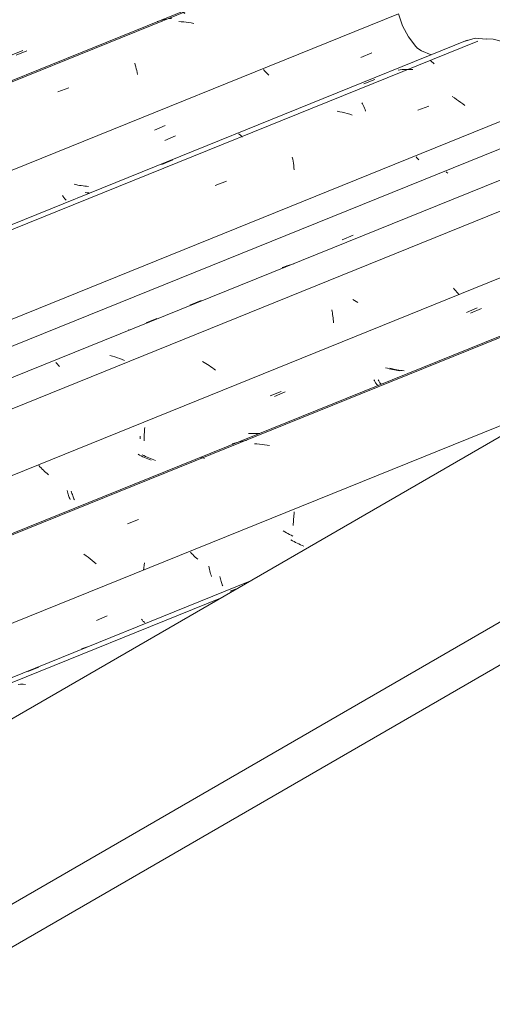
# Model space of a CAD drawing. Header units: metres. Extents: x -15.1 to 0.1, y 4.4 to 14.1.
# Tile 65 of 71: x -3.6 to -3.2, y 10 to 10.8. Entities that reach past the tile are written whole.
import ezdxf

# ---------------------------------------------------------------- set-up
doc = ezdxf.new("R2010")
doc.units = ezdxf.units.M
doc.layers.add('A-GLAZ-CWMG', color=7, linetype='Continuous', lineweight=5)
doc.layers.add('A-ROOF', color=7, linetype='Continuous', lineweight=5)

# ---------------------------------------------------------------- blocks, each defined once
blk = doc.blocks.new('FP_117-ISO_01')
at = {"layer": 'A-GLAZ-CWMG'}
blk.add_line((-3.44431, 10.32423), (-4.30724, 9.97548), dxfattribs=at)
at = {"layer": 'A-GLAZ-CWMG', "color": 9, "true_color": 0xc0c0c0}
for p, q in [((-3.61618, 10.25035), (-3.61832, 10.25028)), ((-3.61403, 10.25037), (-3.61618, 10.25035)), ((-3.61188, 10.25032), (-3.61403, 10.25037))]:
    blk.add_line(p, q, dxfattribs=at)
blk = doc.blocks.new('FP_118-ISO_01')
at = {"layer": 'A-GLAZ-CWMG', "color": 9, "true_color": 0xc0c0c0}
for p, q in [((-3.38132, 10.3939), (-3.38144, 10.39243)), ((-3.38118, 10.39537), (-3.38132, 10.3939)), ((-3.381, 10.39685), (-3.38118, 10.39537)), ((-3.3808, 10.39834), (-3.381, 10.39685)), ((-3.38165, 10.38809), (-3.38167, 10.38666)), ((-3.38161, 10.38952), (-3.38165, 10.38809)), ((-3.38154, 10.39097), (-3.38161, 10.38952)), ((-3.38144, 10.39243), (-3.38154, 10.39097)), ((-3.38238, 10.37366), (-3.38372, 10.37442)), ((-3.38102, 10.37293), (-3.38238, 10.37366)), ((-3.37964, 10.37222), (-3.38102, 10.37293)), ((-3.37825, 10.37153), (-3.37964, 10.37222)), ((-3.37685, 10.37088), (-3.37825, 10.37153)), ((-3.37543, 10.37025), (-3.37685, 10.37088)), ((-3.374, 10.36965), (-3.37543, 10.37025)), ((-3.37255, 10.36908), (-3.374, 10.36965)), ((-3.46912, 10.36274), (-3.47008, 10.36376)), ((-3.46812, 10.36171), (-3.46912, 10.36274)), ((-3.4671, 10.36069), (-3.46812, 10.36171)), ((-3.46605, 10.35968), (-3.4671, 10.36069)), ((-3.46498, 10.35868), (-3.46605, 10.35968)), ((-3.46387, 10.35768), (-3.46498, 10.35868)), ((-3.44485, 10.34299), (-3.44459, 10.34189)), ((-3.44459, 10.34189), (-3.44431, 10.34081)), ((-3.44431, 10.34081), (-3.44401, 10.33976)), ((-3.44401, 10.33976), (-3.44371, 10.33874)), ((-3.44371, 10.33874), (-3.44339, 10.33776)), ((-3.44339, 10.33776), (-3.44307, 10.3368)), ((-3.44307, 10.3368), (-3.44274, 10.33589)), ((-3.44274, 10.33589), (-3.44239, 10.335)), ((-3.55091, 10.30522), (-3.54164, 10.30916))]:
    blk.add_line(p, q, dxfattribs=at)
blk = doc.blocks.new('FP_119-ISO_01')
at = {"layer": 'A-GLAZ-CWMG'}
blk.add_line((-2.95611, 10.64844), (-4.30724, 10.10239), dxfattribs=at)
at = {"layer": 'A-GLAZ-CWMG', "color": 9, "true_color": 0xc0c0c0}
for p, q in [((-3.41287, 10.45678), (-3.41502, 10.45688)), ((-3.41071, 10.45661), (-3.41287, 10.45678)), ((-3.40855, 10.45638), (-3.41071, 10.45661)), ((-3.40638, 10.45609), (-3.40855, 10.45638)), ((-3.40423, 10.45574), (-3.40638, 10.45609)), ((-3.40207, 10.45533), (-3.40423, 10.45574)), ((-3.46071, 10.44496), (-3.46032, 10.44501)), ((-3.46032, 10.44501), (-3.4599, 10.44499)), ((-3.4599, 10.44499), (-3.45947, 10.44492)), ((-3.45947, 10.44492), (-3.45902, 10.44479)), ((-3.45902, 10.44479), (-3.45856, 10.44459)), ((-3.45856, 10.44459), (-3.45808, 10.44434)), ((-3.52425, 10.3882), (-3.51465, 10.39175)), ((-3.55986, 10.36077), (-3.5617, 10.36204)), ((-3.55806, 10.35945), (-3.55986, 10.36077)), ((-3.55628, 10.35811), (-3.55806, 10.35945)), ((-3.55454, 10.35673), (-3.55628, 10.35811)), ((-3.55283, 10.35533), (-3.55454, 10.35673)), ((-3.55116, 10.3539), (-3.55283, 10.35533)), ((-3.51015, 10.35044), (-3.51047, 10.34833)), ((-3.50988, 10.35255), (-3.51015, 10.35044)), ((-3.50964, 10.35466), (-3.50988, 10.35255))]:
    blk.add_line(p, q, dxfattribs=at)
blk = doc.blocks.new('FP_120-ISO_01')
at = {"layer": 'A-GLAZ-CWMG', "color": 9, "true_color": 0xc0c0c0}
for p, q in [((-3.22912, 10.5692), (-3.21984, 10.57315)), ((-3.29705, 10.52152), (-3.29855, 10.52194)), ((-3.29555, 10.52114), (-3.29705, 10.52152)), ((-3.29404, 10.52079), (-3.29555, 10.52114)), ((-3.29253, 10.52047), (-3.29404, 10.52079)), ((-3.29101, 10.5202), (-3.29253, 10.52047)), ((-3.28949, 10.51995), (-3.29101, 10.5202)), ((-3.28797, 10.51975), (-3.28949, 10.51995)), ((-3.28644, 10.51958), (-3.28797, 10.51975)), ((-3.30858, 10.51176), (-3.30821, 10.51109)), ((-3.30821, 10.51109), (-3.30784, 10.51046)), ((-3.30784, 10.51046), (-3.30747, 10.50987)), ((-3.30747, 10.50987), (-3.3071, 10.50932)), ((-3.3071, 10.50932), (-3.30673, 10.50881)), ((-3.30673, 10.50881), (-3.30636, 10.50834)), ((-3.30636, 10.50834), (-3.306, 10.50791)), ((-3.39784, 10.49754), (-3.38856, 10.50147)), ((-3.50954, 10.46945), (-3.50966, 10.46798)), ((-3.50939, 10.47093), (-3.50954, 10.46945)), ((-3.50986, 10.46364), (-3.50988, 10.46221)), ((-3.50988, 10.46221), (-3.50988, 10.4608)), ((-3.50988, 10.4608), (-3.50985, 10.45941)), ((-3.50982, 10.46508), (-3.50986, 10.46364)), ((-3.50975, 10.46652), (-3.50982, 10.46508)), ((-3.50966, 10.46798), (-3.50975, 10.46652)), ((-3.41508, 10.46579), (-3.4166, 10.46586)), ((-3.41355, 10.46575), (-3.41508, 10.46579)), ((-3.41203, 10.46575), (-3.41355, 10.46575)), ((-3.41051, 10.46579), (-3.41203, 10.46575)), ((-3.51018, 10.44678), (-3.51156, 10.44749)), ((-3.5088, 10.44609), (-3.51018, 10.44678)), ((-3.50739, 10.44543), (-3.5088, 10.44609)), ((-3.50597, 10.4448), (-3.50739, 10.44543)), ((-3.50454, 10.4442), (-3.50597, 10.4448)), ((-3.5031, 10.44363), (-3.50454, 10.4442)), ((-3.50164, 10.44309), (-3.5031, 10.44363)), ((-3.59951, 10.43718), (-3.60045, 10.43817)), ((-3.59855, 10.43619), (-3.59951, 10.43718)), ((-3.59756, 10.4352), (-3.59855, 10.43619)), ((-3.59654, 10.43422), (-3.59756, 10.4352)), ((-3.50017, 10.44257), (-3.50164, 10.44309)), ((-3.5955, 10.43325), (-3.59654, 10.43422)), ((-3.59443, 10.43229), (-3.5955, 10.43325)), ((-3.59333, 10.43134), (-3.59443, 10.43229)), ((-3.59221, 10.43039), (-3.59333, 10.43134)), ((-3.57256, 10.41636), (-3.57227, 10.41531)), ((-3.57227, 10.41531), (-3.57197, 10.41429)), ((-3.57197, 10.41429), (-3.57165, 10.4133)), ((-3.57165, 10.4133), (-3.57133, 10.41234)), ((-3.57133, 10.41234), (-3.571, 10.41142)), ((-3.571, 10.41142), (-3.57065, 10.41053)), ((-3.57065, 10.41053), (-3.57031, 10.40968)), ((-3.57031, 10.40968), (-3.56995, 10.40886))]:
    blk.add_line(p, q, dxfattribs=at)
blk = doc.blocks.new('FP_121-ISO_01')
at = {"layer": 'A-GLAZ-CWMG'}
blk.add_line((-3.07049, 10.71056), (-4.30724, 10.21074), dxfattribs=at)
at = {"layer": 'A-GLAZ-CWMG', "color": 9, "true_color": 0xc0c0c0}
for p, q in [((-3.2429, 10.58939), (-3.24389, 10.59046)), ((-3.24193, 10.58831), (-3.2429, 10.58939)), ((-3.24099, 10.58722), (-3.24193, 10.58831)), ((-3.24008, 10.58613), (-3.24099, 10.58722)), ((-3.32894, 10.57988), (-3.33042, 10.5807)), ((-3.32748, 10.57903), (-3.32894, 10.57988)), ((-3.32604, 10.57816), (-3.32748, 10.57903)), ((-3.2392, 10.58503), (-3.24008, 10.58613)), ((-3.34857, 10.57195), (-3.3483, 10.57064)), ((-3.3483, 10.57064), (-3.34804, 10.56931)), ((-3.34804, 10.56931), (-3.34781, 10.56795)), ((-3.34781, 10.56795), (-3.34759, 10.56657)), ((-3.34759, 10.56657), (-3.3474, 10.56516)), ((-3.3474, 10.56516), (-3.34723, 10.56372)), ((-3.34723, 10.56372), (-3.34708, 10.56226)), ((-3.34708, 10.56226), (-3.34695, 10.56078)), ((-3.45818, 10.52672), (-3.45965, 10.52755)), ((-3.45673, 10.52585), (-3.45818, 10.52672)), ((-3.4553, 10.52496), (-3.45673, 10.52585)), ((-3.45389, 10.52403), (-3.4553, 10.52496)), ((-3.45251, 10.52308), (-3.45389, 10.52403)), ((-3.45114, 10.52211), (-3.45251, 10.52308)), ((-3.4498, 10.52111), (-3.45114, 10.52211)), ((-3.44849, 10.52009), (-3.4498, 10.52111))]:
    blk.add_line(p, q, dxfattribs=at)
blk = doc.blocks.new('FP_122-ISO_01')
at = {"layer": 'A-GLAZ-CWMG', "color": 9, "true_color": 0xc0c0c0}
for p, q in [((-3.24949, 10.68989), (-3.25012, 10.69057)), ((-3.24885, 10.68921), (-3.24949, 10.68989)), ((-3.33958, 10.63219), (-3.3303, 10.63612)), ((-3.50826, 10.56066), (-3.49899, 10.56459))]:
    blk.add_line(p, q, dxfattribs=at)
blk = doc.blocks.new('Rectangular Mullion - Telha Fibrocimento - Ondulada-1868137-ISO_01')
at = {"layer": 'A-GLAZ-CWMG'}
for p, q in [((-3.1359, 10.73777), (-4.30724, 10.26438)), ((-3.02404, 10.67208), (-4.30724, 10.15348)), ((-3.1502, 10.49403), (-4.30724, 10.02642))]:
    blk.add_line(p, q, dxfattribs=at)
for name in ['FP_121-ISO_01', 'FP_122-ISO_01', 'FP_119-ISO_01', 'FP_120-ISO_01', 'FP_118-ISO_01', 'FP_117-ISO_01']:
    blk.add_blockref(name, (0, 0), dxfattribs=at)
blk = doc.blocks.new('FP_124-ISO_01')
at = {"layer": 'A-GLAZ-CWMG'}
blk.add_line((-3.41896, 10.33886), (-4.30724, 9.97987), dxfattribs=at)
at = {"layer": 'A-GLAZ-CWMG', "color": 9, "true_color": 0xc0c0c0}
for p, q in [((-3.43589, 10.33034), (-3.42903, 10.33305)), ((-3.56219, 10.28143), (-3.56388, 10.28079)), ((-3.56048, 10.28201), (-3.56219, 10.28143)), ((-3.55875, 10.28254), (-3.56048, 10.28201)), ((-3.61, 10.26127), (-3.60042, 10.26509))]:
    blk.add_line(p, q, dxfattribs=at)
blk = doc.blocks.new('FP_125-ISO_01')
at = {"layer": 'A-GLAZ-CWMG', "color": 9, "true_color": 0xc0c0c0}
for p, q in [((-3.38893, 10.38126), (-3.39024, 10.38205)), ((-3.38759, 10.38048), (-3.38893, 10.38126)), ((-3.38624, 10.37973), (-3.38759, 10.38048)), ((-3.38487, 10.37901), (-3.38624, 10.37973)), ((-3.38349, 10.37831), (-3.38487, 10.37901)), ((-3.38209, 10.37763), (-3.38349, 10.37831)), ((-3.4542, 10.35174), (-3.45395, 10.35036)), ((-3.45395, 10.35036), (-3.45368, 10.34902)), ((-3.45368, 10.34902), (-3.45339, 10.34771)), ((-3.45339, 10.34771), (-3.45308, 10.34643)), ((-3.45308, 10.34643), (-3.45276, 10.34519)), ((-3.45276, 10.34519), (-3.45242, 10.344)), ((-3.45242, 10.344), (-3.45206, 10.34284)), ((-3.51218, 10.30622), (-3.51175, 10.30565)), ((-3.51175, 10.30565), (-3.51133, 10.30514)), ((-3.51133, 10.30514), (-3.51091, 10.30468)), ((-3.51091, 10.30468), (-3.5105, 10.30428)), ((-3.5105, 10.30428), (-3.51009, 10.30392)), ((-3.51009, 10.30392), (-3.5097, 10.30361)), ((-3.5097, 10.30361), (-3.50932, 10.30336))]:
    blk.add_line(p, q, dxfattribs=at)
blk = doc.blocks.new('FP_126-ISO_01')
at = {"layer": 'A-GLAZ-CWMG'}
blk.add_line((-2.95916, 10.64837), (-4.30724, 10.10355), dxfattribs=at)
at = {"layer": 'A-GLAZ-CWMG', "color": 9, "true_color": 0xc0c0c0}
for p, q in [((-3.43216, 10.45741), (-3.43417, 10.45677)), ((-3.43013, 10.45799), (-3.43216, 10.45741)), ((-3.42808, 10.4585), (-3.43013, 10.45799)), ((-3.42601, 10.45894), (-3.42808, 10.4585)), ((-3.42392, 10.45931), (-3.42601, 10.45894)), ((-3.42182, 10.45962), (-3.42392, 10.45931))]:
    blk.add_line(p, q, dxfattribs=at)
blk = doc.blocks.new('FP_127-ISO_01')
at = {"layer": 'A-GLAZ-CWMG', "color": 9, "true_color": 0xc0c0c0}
for p, q in [((-3.2327, 10.56973), (-3.22342, 10.57368)), ((-3.30076, 10.52174), (-3.30225, 10.52218)), ((-3.29926, 10.52133), (-3.30076, 10.52174)), ((-3.29776, 10.52096), (-3.29926, 10.52133)), ((-3.29625, 10.52062), (-3.29776, 10.52096)), ((-3.29473, 10.52032), (-3.29625, 10.52062)), ((-3.29321, 10.52005), (-3.29473, 10.52032)), ((-3.29169, 10.51982), (-3.29321, 10.52005)), ((-3.29017, 10.51962), (-3.29169, 10.51982)), ((-3.3123, 10.51184), (-3.31193, 10.51114)), ((-3.31193, 10.51114), (-3.31156, 10.51049)), ((-3.31156, 10.51049), (-3.31119, 10.50987)), ((-3.31119, 10.50987), (-3.31082, 10.50929)), ((-3.31082, 10.50929), (-3.31045, 10.50875)), ((-3.31045, 10.50875), (-3.31008, 10.50825)), ((-3.31008, 10.50825), (-3.30971, 10.50779)), ((-3.30971, 10.50779), (-3.30935, 10.50737)), ((-3.40143, 10.49799), (-3.39215, 10.50194)), ((-3.51338, 10.46272), (-3.51339, 10.4613)), ((-3.51336, 10.46347), (-3.51338, 10.46272)), ((-3.41878, 10.46576), (-3.4203, 10.46586)), ((-3.41725, 10.46569), (-3.41878, 10.46576)), ((-3.41572, 10.46566), (-3.41725, 10.46569)), ((-3.4142, 10.46567), (-3.41572, 10.46566)), ((-3.41268, 10.46572), (-3.4142, 10.46567)), ((-3.41117, 10.46581), (-3.41268, 10.46572)), ((-3.41012, 10.4659), (-3.41117, 10.46581)), ((-3.5138, 10.44716), (-3.51516, 10.44788)), ((-3.51241, 10.44646), (-3.5138, 10.44716)), ((-3.51102, 10.44578), (-3.51241, 10.44646)), ((-3.50961, 10.44513), (-3.51102, 10.44578)), ((-3.50818, 10.44451), (-3.50961, 10.44513)), ((-3.50674, 10.44392), (-3.50818, 10.44451)), ((-3.50529, 10.44336), (-3.50674, 10.44392)), ((-3.50383, 10.44283), (-3.50529, 10.44336)), ((-3.57619, 10.41666), (-3.57591, 10.41559)), ((-3.57591, 10.41559), (-3.57561, 10.41455)), ((-3.57561, 10.41455), (-3.5753, 10.41354)), ((-3.5753, 10.41354), (-3.57498, 10.41256)), ((-3.57498, 10.41256), (-3.57466, 10.41162)), ((-3.57466, 10.41162), (-3.57432, 10.41071)), ((-3.57432, 10.41071), (-3.57397, 10.40983)), ((-3.57397, 10.40983), (-3.57362, 10.40899))]:
    blk.add_line(p, q, dxfattribs=at)
blk = doc.blocks.new('FP_128-ISO_01')
at = {"layer": 'A-GLAZ-CWMG'}
blk.add_line((-3.09202, 10.72867), (-4.30724, 10.23755), dxfattribs=at)
at = {"layer": 'A-GLAZ-CWMG', "color": 9, "true_color": 0xc0c0c0}
for p, q in [((-3.38919, 10.60902), (-3.39116, 10.60827)), ((-3.38721, 10.60971), (-3.38919, 10.60902)), ((-3.3852, 10.61034), (-3.38721, 10.60971)), ((-3.38317, 10.61091), (-3.3852, 10.61034)), ((-3.38112, 10.61142), (-3.38317, 10.61091)), ((-3.47049, 10.57606), (-3.46088, 10.57992)), ((-3.52316, 10.55491), (-3.52279, 10.55499)), ((-3.53723, 10.53206), (-3.53937, 10.5326)), ((-3.53509, 10.53146), (-3.53723, 10.53206)), ((-3.53297, 10.53081), (-3.53509, 10.53146)), ((-3.53086, 10.53011), (-3.53297, 10.53081)), ((-3.52876, 10.52935), (-3.53086, 10.53011)), ((-3.52668, 10.52855), (-3.52876, 10.52935)), ((-3.58585, 10.52663), (-3.58533, 10.52619)), ((-3.58533, 10.52619), (-3.58481, 10.5257)), ((-3.58481, 10.5257), (-3.58428, 10.52515)), ((-3.58428, 10.52515), (-3.58374, 10.52455)), ((-3.58374, 10.52455), (-3.58319, 10.52389)), ((-3.58319, 10.52389), (-3.58264, 10.52317))]:
    blk.add_line(p, q, dxfattribs=at)
blk = doc.blocks.new('FP_129-ISO_01')
at = {"layer": 'A-GLAZ-CWMG', "color": 9, "true_color": 0xc0c0c0}
for p, q in [((-3.2753, 10.70261), (-3.27609, 10.70346)), ((-3.27448, 10.70176), (-3.2753, 10.70261)), ((-3.27365, 10.70091), (-3.27448, 10.70176))]:
    blk.add_line(p, q, dxfattribs=at)
blk = doc.blocks.new('FP_130-ISO_01')
at = {"layer": 'A-GLAZ-CWMG'}
blk.add_line((-3.22306, 10.80279), (-4.30724, 10.36463), dxfattribs=at)
at = {"layer": 'A-GLAZ-CWMG', "color": 9, "true_color": 0xc0c0c0}
for p, q in [((-3.26366, 10.78567), (-3.26318, 10.78543)), ((-3.26318, 10.78543), (-3.26268, 10.78513)), ((-3.26268, 10.78513), (-3.26218, 10.78477)), ((-3.26218, 10.78477), (-3.26166, 10.78435)), ((-3.26166, 10.78435), (-3.26113, 10.78387)), ((-3.26113, 10.78387), (-3.26059, 10.78333)), ((-3.32264, 10.74984), (-3.32209, 10.74878)), ((-3.32209, 10.74878), (-3.32155, 10.74766)), ((-3.24313, 10.75396), (-3.24502, 10.75518)), ((-3.24128, 10.75271), (-3.24313, 10.75396)), ((-3.23945, 10.75142), (-3.24128, 10.75271)), ((-3.23765, 10.7501), (-3.23945, 10.75142)), ((-3.23589, 10.74874), (-3.23765, 10.7501)), ((-3.23416, 10.74736), (-3.23589, 10.74874)), ((-3.3417, 10.74206), (-3.34385, 10.74246)), ((-3.33955, 10.7416), (-3.3417, 10.74206)), ((-3.3374, 10.74109), (-3.33955, 10.7416)), ((-3.33526, 10.74051), (-3.3374, 10.74109)), ((-3.33313, 10.73989), (-3.33526, 10.74051)), ((-3.33102, 10.7392), (-3.33313, 10.73989)), ((-3.32155, 10.74766), (-3.32101, 10.74649)), ((-3.32101, 10.74649), (-3.32048, 10.74526)), ((-3.32048, 10.74526), (-3.31996, 10.74399)), ((-3.31996, 10.74399), (-3.31945, 10.74266)), ((-3.27464, 10.74331), (-3.26507, 10.74685)), ((-3.38251, 10.70316), (-3.38217, 10.70142)), ((-3.38217, 10.70142), (-3.38185, 10.69965)), ((-3.38185, 10.69965), (-3.38157, 10.69784)), ((-3.38157, 10.69784), (-3.38131, 10.69599)), ((-3.38131, 10.69599), (-3.38107, 10.69411)), ((-3.38107, 10.69411), (-3.38087, 10.6922)), ((-3.44872, 10.67878), (-3.43914, 10.68234))]:
    blk.add_line(p, q, dxfattribs=at)
blk = doc.blocks.new('FP_131-ISO_01')
at = {"layer": 'A-GLAZ-CWMG', "color": 9, "true_color": 0xc0c0c0}
for p, q in [((-3.32347, 10.78874), (-3.31419, 10.79266)), ((-3.40648, 10.7773), (-3.40737, 10.77826)), ((-3.40557, 10.77636), (-3.40648, 10.7773)), ((-3.40463, 10.77541), (-3.40557, 10.77636)), ((-3.40366, 10.77447), (-3.40463, 10.77541)), ((-3.40268, 10.77354), (-3.40366, 10.77447)), ((-3.49221, 10.71745), (-3.48293, 10.72137)), ((-3.55915, 10.6725), (-3.56067, 10.67273)), ((-3.55762, 10.67231), (-3.55915, 10.6725)), ((-3.55677, 10.67223), (-3.55762, 10.67231))]:
    blk.add_line(p, q, dxfattribs=at)
blk = doc.blocks.new('FP_132-ISO_01')
at = {"layer": 'A-GLAZ-CWMG'}
blk.add_line((-3.3526, 10.87735), (-4.30724, 10.49154), dxfattribs=at)
at = {"layer": 'A-GLAZ-CWMG', "color": 9, "true_color": 0xc0c0c0}
for p, q in [((-3.47801, 10.81937), (-3.48017, 10.81949)), ((-3.47585, 10.8192), (-3.47801, 10.81937)), ((-3.47368, 10.81896), (-3.47585, 10.8192)), ((-3.47152, 10.81866), (-3.47368, 10.81896)), ((-3.46936, 10.8183), (-3.47152, 10.81866)), ((-3.4672, 10.81788), (-3.46936, 10.8183)), ((-3.51799, 10.78382), (-3.51755, 10.78228)), ((-3.51755, 10.78228), (-3.51712, 10.7807)), ((-3.51712, 10.7807), (-3.51672, 10.77907)), ((-3.51672, 10.77907), (-3.51634, 10.7774)), ((-3.51634, 10.7774), (-3.51599, 10.77569)), ((-3.51599, 10.77569), (-3.51565, 10.77394)), ((-3.58425, 10.75912), (-3.57466, 10.76272))]:
    blk.add_line(p, q, dxfattribs=at)
blk = doc.blocks.new('FP_133-ISO_01')
at = {"layer": 'A-GLAZ-CWMG', "color": 9, "true_color": 0xc0c0c0}
blk.add_line((-3.61994, 10.79054), (-3.61067, 10.79445), dxfattribs=at)
blk = doc.blocks.new('Rectangular Mullion - Telha Fibrocimento - Ondulada-V123-ISO_01')
at = {"layer": 'A-GLAZ-CWMG'}
for p, q in [((-3.2912, 10.8262), (-4.30724, 10.41557)), ((-3.1612, 10.7509), (-4.30724, 10.28774))]:
    blk.add_line(p, q, dxfattribs=at)
for points in [[(-3.2912, 10.8262, 0), (-3.2877, 10.81597, 0), (-3.28266, 10.80647, 0), (-3.27638, 10.79823, 0), (-3.27536, 10.79714, 0)], [(-3.21569, 10.80457, 0), (-3.20966, 10.80449, 0), (-3.19962, 10.80175, 0), (-3.18966, 10.79595, 0), (-3.18034, 10.78741, 0), (-3.17219, 10.77664, 0), (-3.16569, 10.76423, 0), (-3.1612, 10.7509, 0)]]:
    blk.add_polyline3d(points, dxfattribs=at)
for name in ['FP_132-ISO_01', 'FP_133-ISO_01', 'FP_130-ISO_01', 'FP_131-ISO_01', 'FP_128-ISO_01', 'FP_129-ISO_01', 'FP_126-ISO_01', 'FP_127-ISO_01', 'FP_125-ISO_01', 'FP_124-ISO_01']:
    blk.add_blockref(name, (0, 0), dxfattribs=at)
blk = doc.blocks.new('FP_137-ISO_01')
at = {"layer": 'A-GLAZ-CWMG'}
blk.add_line((-3.232, 10.80357), (-4.30724, 10.36902), dxfattribs=at)
at = {"layer": 'A-GLAZ-CWMG', "color": 9, "true_color": 0xc0c0c0}
for p, q in [((-3.28976, 10.77807), (-3.29158, 10.77786)), ((-3.28794, 10.77823), (-3.28976, 10.77807)), ((-3.28611, 10.77834), (-3.28794, 10.77823)), ((-3.28427, 10.7784), (-3.28611, 10.77834)), ((-3.28242, 10.77841), (-3.28427, 10.7784)), ((-3.28057, 10.77836), (-3.28242, 10.77841)), ((-3.27872, 10.77827), (-3.28057, 10.77836)), ((-3.32107, 10.76591), (-3.31151, 10.76969)), ((-3.42875, 10.72313), (-3.42832, 10.72288)), ((-3.42832, 10.72288), (-3.42787, 10.72258)), ((-3.42787, 10.72258), (-3.42742, 10.72224)), ((-3.42742, 10.72224), (-3.42696, 10.72184)), ((-3.42696, 10.72184), (-3.42649, 10.7214)), ((-3.42649, 10.7214), (-3.42601, 10.7209)), ((-3.42601, 10.7209), (-3.42553, 10.72036)), ((-3.49481, 10.69687), (-3.48526, 10.70068)), ((-3.84193, 10.55757), (-3.83239, 10.56143)), ((-3.87671, 10.54163), (-3.87851, 10.54134)), ((-3.8749, 10.54187), (-3.87671, 10.54163)), ((-3.87308, 10.54205), (-3.8749, 10.54187)), ((-3.87125, 10.54219), (-3.87308, 10.54205)), ((-3.86941, 10.54227), (-3.87125, 10.54219)), ((-3.86757, 10.54231), (-3.86941, 10.54227)), ((-3.86572, 10.54229), (-3.86757, 10.54231)), ((-3.95656, 10.50557), (-3.95607, 10.50497)), ((-3.95607, 10.50497), (-3.95558, 10.50432))]:
    blk.add_line(p, q, dxfattribs=at)
blk = doc.blocks.new('FP_138-ISO_01')
at = {"layer": 'A-GLAZ-CWMG', "color": 9, "true_color": 0xc0c0c0}
for p, q in [((-3.50115, 10.72622), (-3.49187, 10.73016)), ((-3.56857, 10.67946), (-3.57008, 10.67982)), ((-3.56705, 10.67914), (-3.56857, 10.67946)), ((-3.56553, 10.67885), (-3.56705, 10.67914)), ((-3.56401, 10.6786), (-3.56553, 10.67885)), ((-3.56248, 10.67838), (-3.56401, 10.6786)), ((-3.56095, 10.6782), (-3.56248, 10.67838)), ((-3.55942, 10.67805), (-3.56095, 10.6782)), ((-3.55789, 10.67794), (-3.55942, 10.67805)), ((-3.58004, 10.67004), (-3.57962, 10.66935)), ((-3.57962, 10.66935), (-3.57919, 10.66871)), ((-3.57919, 10.66871), (-3.57876, 10.66812)), ((-3.57876, 10.66812), (-3.57834, 10.66758)), ((-3.57834, 10.66758), (-3.57792, 10.66709)), ((-3.57792, 10.66709), (-3.57751, 10.66665)), ((-3.57751, 10.66665), (-3.57711, 10.66627)), ((-3.66977, 10.65471), (-3.6605, 10.65864)), ((-3.68655, 10.62431), (-3.68808, 10.62432)), ((-3.68503, 10.62432), (-3.68655, 10.62431)), ((-3.68351, 10.62438), (-3.68503, 10.62432)), ((-3.68199, 10.62447), (-3.68351, 10.62438)), ((-3.68048, 10.6246), (-3.68199, 10.62447)), ((-3.67897, 10.62477), (-3.68048, 10.6246)), ((-3.67748, 10.62498), (-3.67897, 10.62477)), ((-3.67599, 10.62522), (-3.67748, 10.62498)), ((-3.78198, 10.60418), (-3.78339, 10.60484)), ((-3.78056, 10.60355), (-3.78198, 10.60418)), ((-3.77912, 10.60295), (-3.78056, 10.60355)), ((-3.77767, 10.60237), (-3.77912, 10.60295)), ((-3.77622, 10.60183), (-3.77767, 10.60237)), ((-3.77475, 10.60131), (-3.77622, 10.60183)), ((-3.77327, 10.60082), (-3.77475, 10.60131)), ((-3.77178, 10.60037), (-3.77327, 10.60082)), ((-3.84424, 10.57401), (-3.84388, 10.57288)), ((-3.84388, 10.57288), (-3.84351, 10.57179)), ((-3.84351, 10.57179), (-3.84312, 10.57074)), ((-3.84312, 10.57074), (-3.84272, 10.56973)), ((-3.84272, 10.56973), (-3.84232, 10.56877)), ((-3.84232, 10.56877), (-3.84191, 10.56785)), ((-3.84191, 10.56785), (-3.84149, 10.56699)), ((-3.95059, 10.53587), (-3.94132, 10.53978)), ((-3.90167, 10.53415), (-3.9013, 10.53392)), ((-3.9013, 10.53392), (-3.90093, 10.53374)), ((-3.90093, 10.53374), (-3.90059, 10.53361)), ((-3.90059, 10.53361), (-3.90025, 10.53353)), ((-3.90025, 10.53353), (-3.89994, 10.53351)), ((-4.06284, 10.48847), (-4.05358, 10.49237)), ((-4.03377, 10.48341), (-4.03336, 10.48293)), ((-4.03336, 10.48293), (-4.03295, 10.4825)), ((-4.03295, 10.4825), (-4.03254, 10.48212)), ((-4.03254, 10.48212), (-4.03215, 10.48179)), ((-4.03215, 10.48179), (-4.03176, 10.48152)), ((-4.03176, 10.48152), (-4.03139, 10.4813)), ((-4.03139, 10.4813), (-4.03103, 10.48112)), ((-4.13669, 10.43847), (-4.13816, 10.43815)), ((-4.13522, 10.43883), (-4.13669, 10.43847)), ((-4.13377, 10.43922), (-4.13522, 10.43883)), ((-4.13233, 10.43965), (-4.13377, 10.43922)), ((-4.23115, 10.41752), (-4.2219, 10.42141))]:
    blk.add_line(p, q, dxfattribs=at)
blk = doc.blocks.new('FP_139-ISO_01')
at = {"layer": 'A-GLAZ-CWMG'}
blk.add_line((-3.35564, 10.87728), (-4.30724, 10.4927), dxfattribs=at)
at = {"layer": 'A-GLAZ-CWMG', "color": 9, "true_color": 0xc0c0c0}
for p, q in [((-3.47775, 10.82801), (-3.47736, 10.82793)), ((-3.47736, 10.82793), (-3.47697, 10.8278)), ((-3.47697, 10.8278), (-3.47656, 10.82763)), ((-3.47656, 10.82763), (-3.47613, 10.82741)), ((-3.47613, 10.82741), (-3.4757, 10.82714)), ((-3.4757, 10.82714), (-3.47526, 10.82683)), ((-3.47526, 10.82683), (-3.47481, 10.82648)), ((-3.49676, 10.8203), (-3.49878, 10.8197)), ((-3.49471, 10.82083), (-3.49676, 10.8203)), ((-3.49264, 10.82129), (-3.49471, 10.82083)), ((-3.49056, 10.82169), (-3.49264, 10.82129)), ((-3.48846, 10.82203), (-3.49056, 10.82169)), ((-3.48635, 10.82229), (-3.48846, 10.82203)), ((-3.95127, 10.63265), (-3.94169, 10.6364)), ((-4.0845, 10.58314), (-4.08648, 10.58241)), ((-4.0825, 10.5838), (-4.0845, 10.58314)), ((-4.08047, 10.5844), (-4.0825, 10.5838)), ((-4.07843, 10.58494), (-4.08047, 10.5844)), ((-4.07636, 10.5854), (-4.07843, 10.58494)), ((-4.07428, 10.5858), (-4.07636, 10.5854)), ((-4.1254, 10.56414), (-4.11582, 10.56792)), ((-4.29943, 10.49516), (-4.28986, 10.49897))]:
    blk.add_line(p, q, dxfattribs=at)
blk = doc.blocks.new('FP_140-ISO_01')
at = {"layer": 'A-GLAZ-CWMG', "color": 9, "true_color": 0xc0c0c0}
for p, q in [((-3.45482, 10.86202), (-3.44554, 10.86594)), ((-3.62352, 10.79086), (-3.61424, 10.79477)), ((-3.69024, 10.74666), (-3.69177, 10.74684)), ((-3.68871, 10.74652), (-3.69024, 10.74666)), ((-3.68719, 10.74642), (-3.68871, 10.74652)), ((-3.68566, 10.74635), (-3.68719, 10.74642)), ((-3.68414, 10.74632), (-3.68566, 10.74635)), ((-3.68262, 10.74633), (-3.68414, 10.74632)), ((-3.6811, 10.74638), (-3.68262, 10.74633)), ((-3.67958, 10.74647), (-3.6811, 10.74638)), ((-3.70174, 10.73829), (-3.70138, 10.73788)), ((-3.70138, 10.73788), (-3.70102, 10.73752)), ((-3.79213, 10.71984), (-3.78286, 10.72374)), ((-3.90553, 10.68764), (-3.90545, 10.68629)), ((-3.90545, 10.68629), (-3.90534, 10.68495)), ((-3.90534, 10.68495), (-3.90521, 10.68364)), ((-3.90521, 10.68364), (-3.90507, 10.68235)), ((-3.90507, 10.68235), (-3.9049, 10.68108)), ((-3.90422, 10.66995), (-3.90568, 10.67048)), ((-3.90274, 10.66945), (-3.90422, 10.66995)), ((-3.90126, 10.66899), (-3.90274, 10.66945)), ((-3.89977, 10.66855), (-3.90126, 10.66899)), ((-3.89827, 10.66816), (-3.89977, 10.66855)), ((-3.89677, 10.66779), (-3.89827, 10.66816)), ((-3.89526, 10.66746), (-3.89677, 10.66779)), ((-3.89374, 10.66716), (-3.89526, 10.66746)), ((-3.99504, 10.65716), (-3.99569, 10.65769)), ((-3.99389, 10.65623), (-3.99504, 10.65716)), ((-3.98904, 10.65268), (-3.99028, 10.65354)), ((-3.98778, 10.65184), (-3.98904, 10.65268)), ((-3.96636, 10.64044), (-3.96602, 10.6396)), ((-3.96602, 10.6396), (-3.96566, 10.63879)), ((-3.96566, 10.63879), (-3.9653, 10.63802)), ((-3.9653, 10.63802), (-3.96494, 10.63729)), ((-3.96494, 10.63729), (-3.96457, 10.63659)), ((-3.96457, 10.63659), (-3.9642, 10.63593)), ((-3.9642, 10.63593), (-3.96384, 10.63531)), ((-3.96384, 10.63531), (-3.96347, 10.63473)), ((-4.073, 10.60181), (-4.06373, 10.6057)), ((-4.1853, 10.55473), (-4.17603, 10.55861))]:
    blk.add_line(p, q, dxfattribs=at)
blk = doc.blocks.new('FP_141-ISO_01')
at = {"layer": 'A-GLAZ-CWMG'}
blk.add_line((-3.4885, 10.95758), (-4.30724, 10.62669), dxfattribs=at)
at = {"layer": 'A-GLAZ-CWMG', "color": 9, "true_color": 0xc0c0c0}
for p, q in [((-3.52512, 10.94062), (-3.5246, 10.94022)), ((-3.5246, 10.94022), (-3.52407, 10.93976)), ((-3.52407, 10.93976), (-3.52354, 10.93924)), ((-3.52354, 10.93924), (-3.523, 10.93866)), ((-3.523, 10.93866), (-3.52245, 10.93803)), ((-3.52245, 10.93803), (-3.52189, 10.93734)), ((-3.58395, 10.90274), (-3.58341, 10.90156)), ((-3.58341, 10.90156), (-3.58288, 10.90032)), ((-3.58288, 10.90032), (-3.58237, 10.89904)), ((-3.50501, 10.90536), (-3.50685, 10.90663)), ((-3.5032, 10.90405), (-3.50501, 10.90536)), ((-3.50142, 10.90271), (-3.5032, 10.90405)), ((-3.49968, 10.90134), (-3.50142, 10.90271)), ((-3.49796, 10.89994), (-3.49968, 10.90134)), ((-3.603, 10.89495), (-3.60515, 10.89548)), ((-3.60087, 10.89437), (-3.603, 10.89495)), ((-3.59874, 10.89373), (-3.60087, 10.89437)), ((-3.59663, 10.89305), (-3.59874, 10.89373)), ((-3.59452, 10.89231), (-3.59663, 10.89305)), ((-3.59243, 10.89152), (-3.59452, 10.89231)), ((-3.58237, 10.89904), (-3.58186, 10.8977)), ((-3.58186, 10.8977), (-3.58137, 10.89632)), ((-3.58137, 10.89632), (-3.58089, 10.8949)), ((-3.53647, 10.89476), (-3.52691, 10.89829)), ((-3.49628, 10.89852), (-3.49796, 10.89994)), ((-3.64424, 10.85471), (-3.64395, 10.85291)), ((-3.64395, 10.85291), (-3.64368, 10.85108)), ((-3.64368, 10.85108), (-3.64344, 10.84921)), ((-3.64344, 10.84921), (-3.64323, 10.84731)), ((-3.64323, 10.84731), (-3.64304, 10.84539)), ((-3.64304, 10.84539), (-3.64288, 10.84343)), ((-3.7104, 10.83042), (-3.70082, 10.83397)), ((-3.94813, 10.76684), (-3.95027, 10.76679)), ((-3.94598, 10.76683), (-3.94813, 10.76684)), ((-3.94382, 10.76676), (-3.94598, 10.76683)), ((-3.94166, 10.76663), (-3.94382, 10.76676)), ((-3.9395, 10.76644), (-3.94166, 10.76663)), ((-3.93734, 10.76619), (-3.9395, 10.76644)), ((-3.99517, 10.75331), (-3.9948, 10.75342)), ((-3.9948, 10.75342), (-3.9944, 10.75347)), ((-3.9944, 10.75347), (-3.99399, 10.75346)), ((-3.99399, 10.75346), (-3.99356, 10.75339)), ((-3.99356, 10.75339), (-3.99311, 10.75327)), ((-4.0589, 10.70062), (-4.0493, 10.70421)), ((-4.09393, 10.67401), (-4.09585, 10.67516)), ((-4.09202, 10.67282), (-4.09393, 10.67401)), ((-4.09015, 10.67159), (-4.09202, 10.67282)), ((-4.0883, 10.67032), (-4.09015, 10.67159)), ((-4.08648, 10.66903), (-4.0883, 10.67032)), ((-4.08469, 10.6677), (-4.08648, 10.66903)), ((-4.19286, 10.66102), (-4.19502, 10.66136)), ((-4.1907, 10.66062), (-4.19286, 10.66102)), ((-4.18855, 10.66017), (-4.1907, 10.66062)), ((-4.1864, 10.65966), (-4.18855, 10.66017)), ((-4.18426, 10.6591), (-4.1864, 10.65966)), ((-4.18213, 10.65848), (-4.18426, 10.6591)), ((-4.2334, 10.63509), (-4.2238, 10.63871)), ((-4.29262, 10.63283), (-4.29463, 10.63218)), ((-4.2906, 10.63342), (-4.29262, 10.63283)), ((-4.28856, 10.63395), (-4.2906, 10.63342)), ((-4.2865, 10.63442), (-4.28856, 10.63395)), ((-4.28442, 10.63483), (-4.2865, 10.63442)), ((-4.28233, 10.63518), (-4.28442, 10.63483)), ((-4.17586, 10.63149), (-4.17568, 10.62955)), ((-4.17568, 10.62955), (-4.17554, 10.62759)), ((-4.17554, 10.62759), (-4.17542, 10.6256)), ((-4.17542, 10.6256), (-4.17534, 10.62359)), ((-4.17534, 10.62359), (-4.17532, 10.62288))]:
    blk.add_line(p, q, dxfattribs=at)
blk = doc.blocks.new('Rectangular Mullion - Telha Fibrocimento - Ondulada-V136-ISO_01')
at = {"layer": 'A-GLAZ-CWMG'}
for points in [[(-3.23375, 10.80278, 0), (-3.22523, 10.80518, 0), (-3.21587, 10.80431, 0)], [(-3.27538, 10.79696, 0), (-3.27142, 10.79436, 0), (-3.2631, 10.79089, 0)]]:
    blk.add_polyline3d(points, dxfattribs=at)
for name in ['FP_141-ISO_01', 'FP_139-ISO_01', 'FP_140-ISO_01', 'FP_137-ISO_01', 'FP_138-ISO_01']:
    blk.add_blockref(name, (0, 0), dxfattribs=at)
blk = doc.blocks.new('RUFO_1_ - RUFO_1_-1923193-ISO_01')
at = {"layer": 'A-ROOF'}
for p, q in [((-4.30724, 9.82602), (-2.62079, 10.79969)), ((-4.2931, 9.67497), (-2.4829, 10.72008)), ((-2.4829, 10.68334), (-4.2931, 9.63822))]:
    blk.add_line(p, q, dxfattribs=at)

msp = doc.modelspace()

# ---------------------------------------------------------------- block references
at = {"layer": 'A-GLAZ-CWMG'}
for name in ['Rectangular Mullion - Telha Fibrocimento - Ondulada-V136-ISO_01', 'Rectangular Mullion - Telha Fibrocimento - Ondulada-V123-ISO_01', 'Rectangular Mullion - Telha Fibrocimento - Ondulada-1868137-ISO_01']:
    msp.add_blockref(name, (0, 0), dxfattribs=at)
at = {"layer": 'A-ROOF'}
msp.add_blockref('RUFO_1_ - RUFO_1_-1923193-ISO_01', (0, 0), dxfattribs=at)

doc.saveas('drawing.dxf')
